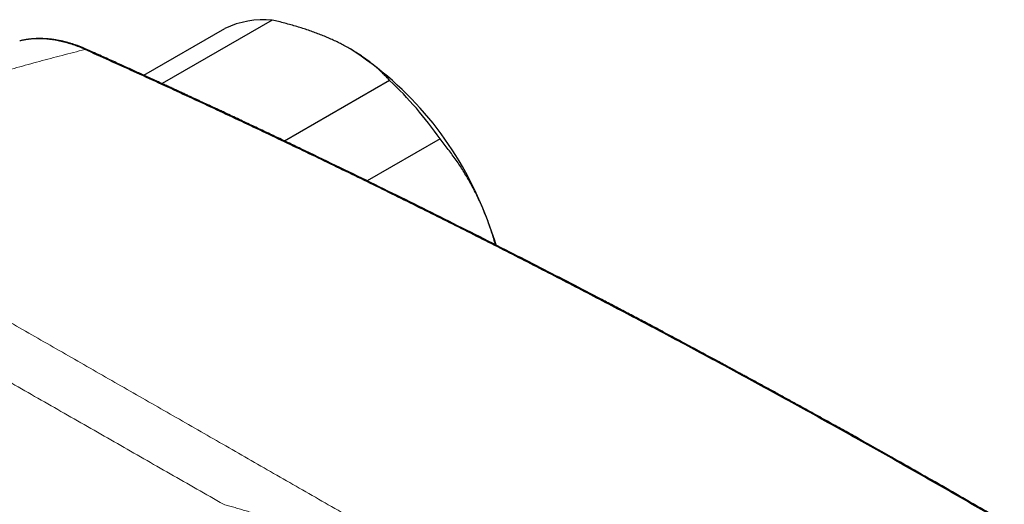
# Model space of a CAD drawing. Header units: millimetres. Extents: x 8 to 736, y 12 to 522.
# Tile 53 of 62: x 595 to 661, y 243 to 275. Entities that reach past the tile are written whole.
import ezdxf

# ---------------------------------------------------------------- set-up
doc = ezdxf.new("R2010")
doc.units = ezdxf.units.MM

msp = doc.modelspace()

# ---------------------------------------------------------------- linework, layer by layer
at = {"color": 7, "linetype": 'Continuous', "lineweight": 30}
for p, q in [((611.636, 275.391), (604.261, 271.134)), ((603.036, 271.696), (608.465, 274.83)), ((594.767, 274.001), (594.722, 273.99)), ((594.766, 274.003), (594.753, 274)), ((616.86, 273.461), (616.843, 273.471)), ((612.464, 267.293), (619.498, 271.354)), ((622.877, 267.428), (618.005, 264.615))]:
    msp.add_line(p, q, dxfattribs=at)
for centre, radius, start, end in [((611.075, 269.324), 6.093, 84.72332, 115.368), ((604.599, 254.234), 22.803, 22.02742, 57.47399), ((602.397, 253.215), 24.929, 34.75927, 46.68627), ((603.967, 253.474), 23.678, 16.7815, 23.15919)]:
    msp.add_arc(centre, radius, start, end, dxfattribs=at)
at = {"color": 252, "linetype": 'Continuous', "lineweight": 0}
msp.add_arc((599.161, 273.159), 0.265, 66.97069, 104.1661, dxfattribs=at)
at = {"color": 7, "linetype": 'Continuous', "lineweight": 30}
for points, knots in [([(616.274, 273.781), (616.228, 273.804), (616.077, 273.881), (615.813, 274.008), (615.48, 274.16), (615.139, 274.305), (614.787, 274.446), (614.426, 274.581), (614.056, 274.711), (613.68, 274.836), (613.291, 274.956), (612.89, 275.072), (612.478, 275.184), (612.06, 275.291), (611.777, 275.358), (611.636, 275.391)], [0, 0, 0, 0, 0.034083, 0.112691, 0.191333, 0.269977, 0.348587, 0.428233, 0.507908, 0.587587, 0.667237, 0.750328, 0.833419, 0.916709, 1, 1, 1, 1]), ([(599.265, 273.403), (599.229, 273.419), (599.16, 273.45), (599.061, 273.492), (598.972, 273.529), (598.892, 273.561), (598.822, 273.589), (598.763, 273.612), (598.713, 273.631), (598.671, 273.646), (598.631, 273.661), (598.586, 273.678), (598.529, 273.698), (598.465, 273.72), (598.388, 273.746), (598.299, 273.776), (598.2, 273.807), (598.1, 273.837), (598, 273.866), (597.901, 273.894), (597.814, 273.917), (597.739, 273.935), (597.681, 273.95), (597.629, 273.962), (597.584, 273.972), (597.548, 273.98), (597.517, 273.987), (597.485, 273.994), (597.445, 274.002), (597.397, 274.012), (597.327, 274.026), (597.24, 274.042), (597.142, 274.059), (597.05, 274.073), (596.965, 274.086), (596.898, 274.095), (596.849, 274.101), (596.815, 274.105), (596.785, 274.108), (596.757, 274.111), (596.731, 274.114), (596.707, 274.116), (596.682, 274.119), (596.65, 274.122), (596.612, 274.126), (596.565, 274.129), (596.515, 274.133), (596.463, 274.137), (596.413, 274.14), (596.352, 274.143), (596.281, 274.146), (596.201, 274.148), (596.128, 274.15), (596.064, 274.15), (596.01, 274.15), (595.968, 274.149), (595.933, 274.149), (595.898, 274.148), (595.856, 274.147), (595.807, 274.145), (595.754, 274.142), (595.699, 274.139), (595.642, 274.136), (595.584, 274.131), (595.53, 274.127), (595.484, 274.122), (595.449, 274.119), (595.424, 274.116), (595.403, 274.114), (595.384, 274.112), (595.361, 274.109), (595.331, 274.105), (595.291, 274.1), (595.242, 274.093), (595.182, 274.085), (595.113, 274.074), (595.035, 274.06), (594.948, 274.044), (594.858, 274.025), (594.796, 274.01), (594.766, 274.003)], [0, 0, 0, 0, 0.0228704, 0.0437151, 0.0625389, 0.079346, 0.0941394, 0.106711, 0.1173448, 0.126042, 0.132804, 0.1430766, 0.1549736, 0.1685554, 0.1838209, 0.2041857, 0.2256044, 0.2469628, 0.2682619, 0.2895025, 0.3106852, 0.3247395, 0.3374813, 0.3486725, 0.3583133, 0.366404, 0.3718635, 0.3786192, 0.3872354, 0.3977121, 0.4100404, 0.4327261, 0.454125, 0.4742373, 0.493063, 0.5104325, 0.5183939, 0.5257662, 0.5325494, 0.5387433, 0.5443478, 0.5493631, 0.5546291, 0.5613992, 0.5701179, 0.580501, 0.5922124, 0.6038011, 0.6151002, 0.6261095, 0.6450481, 0.6630623, 0.6798925, 0.6945386, 0.7069004, 0.7169771, 0.723178, 0.7311249, 0.7408482, 0.7523484, 0.7648306, 0.7769898, 0.7908813, 0.8042977, 0.8172347, 0.8287331, 0.8359948, 0.842007, 0.8467694, 0.850539, 0.8559855, 0.8631163, 0.8719318, 0.8840706, 0.8984117, 0.9149565, 0.9337064, 0.9546632, 0.9778287, 1, 1, 1, 1]), ([(619.498, 271.354), (619.429, 271.428), (619.29, 271.578), (619.07, 271.798), (618.842, 272.015), (618.604, 272.227), (618.357, 272.434), (618.099, 272.638), (617.829, 272.838), (617.546, 273.034), (617.25, 273.227), (616.939, 273.417), (616.613, 273.603), (616.387, 273.721), (616.274, 273.781)], [0, 0, 0, 0, 0.083085, 0.166179, 0.249261, 0.331219, 0.41319, 0.495146, 0.577992, 0.660854, 0.743698, 0.829125, 0.914574, 1, 1, 1, 1]), ([(716.878, 205.421), (715.749, 206.22), (713.491, 207.818), (710.097, 210.185), (706.699, 212.53), (703.297, 214.851), (699.89, 217.149), (696.543, 219.38), (693.258, 221.545), (690.034, 223.646), (686.806, 225.725), (683.575, 227.783), (680.341, 229.82), (677.103, 231.835), (673.862, 233.829), (670.619, 235.801), (667.372, 237.751), (664.141, 239.669), (660.928, 241.553), (657.731, 243.405), (654.531, 245.236), (651.31, 247.057), (648.067, 248.867), (644.802, 250.666), (641.535, 252.443), (638.266, 254.197), (635.015, 255.919), (631.781, 257.609), (628.565, 259.267), (625.347, 260.904), (622.106, 262.53), (618.841, 264.145), (615.553, 265.747), (612.264, 267.327), (608.974, 268.885), (605.682, 270.419), (602.39, 271.932), (600.194, 272.921), (599.096, 273.416)], [0, 0, 0, 0, 0.0292677, 0.0585355, 0.0878036, 0.1170719, 0.1463404, 0.1756091, 0.2032055, 0.230802, 0.2583986, 0.2859954, 0.3135923, 0.3411894, 0.3687865, 0.3963837, 0.423981, 0.4515783, 0.4786829, 0.5057876, 0.5328922, 0.5599969, 0.5875944, 0.6151918, 0.6427893, 0.6703867, 0.697984, 0.7250885, 0.7521929, 0.7792972, 0.8064015, 0.8340588, 0.8617159, 0.889373, 0.9170299, 0.9446868, 0.9723434, 1, 1, 1, 1]), ([(717.065, 205.398), (716.94, 205.486), (716.694, 205.661), (716.329, 205.919), (715.974, 206.171), (715.628, 206.415), (715.291, 206.652), (714.965, 206.883), (714.648, 207.106), (714.335, 207.326), (714.028, 207.542), (713.726, 207.754), (713.435, 207.958), (713.154, 208.155), (712.884, 208.344), (712.559, 208.572), (712.176, 208.839), (711.733, 209.148), (711.293, 209.455), (710.855, 209.759), (710.42, 210.062), (709.874, 210.44), (709.22, 210.893), (708.46, 211.418), (707.708, 211.936), (706.966, 212.446), (706.232, 212.948), (705.235, 213.63), (703.969, 214.492), (702.432, 215.533), (700.894, 216.569), (699.356, 217.6), (697.566, 218.793), (695.524, 220.146), (693.23, 221.653), (690.933, 223.15), (688.635, 224.636), (686.336, 226.111), (684.034, 227.576), (681.731, 229.029), (679.426, 230.472), (677.119, 231.904), (674.811, 233.325), (672.502, 234.735), (670.053, 236.217), (667.465, 237.77), (664.737, 239.39), (662.008, 240.994), (659.57, 242.412), (657.425, 243.65), (655.573, 244.71), (653.523, 245.876), (651.929, 246.775), (650.793, 247.412), (650.311, 247.682), (649.825, 247.954), (649.329, 248.23), (648.821, 248.512), (648.302, 248.801), (647.775, 249.093), (647.238, 249.39), (646.757, 249.655), (646.335, 249.888), (645.976, 250.085), (645.623, 250.28), (645.275, 250.47), (644.934, 250.657), (644.586, 250.848), (644.232, 251.041), (643.873, 251.237), (643.591, 251.391), (643.384, 251.503), (643.255, 251.574), (643.133, 251.64), (643.02, 251.701), (642.917, 251.757), (642.826, 251.807), (642.747, 251.849), (642.68, 251.886), (642.62, 251.918), (642.566, 251.948), (642.515, 251.975), (642.463, 252.003), (642.397, 252.039), (642.315, 252.084), (642.213, 252.139), (642.099, 252.201), (641.977, 252.267), (641.846, 252.337), (641.708, 252.412), (641.56, 252.492), (641.401, 252.578), (641.234, 252.668), (641.061, 252.762), (640.885, 252.856), (640.71, 252.95), (640.389, 253.123), (639.924, 253.373), (639.34, 253.686), (638.787, 253.982), (638.264, 254.261), (637.749, 254.535), (637.109, 254.875), (636.346, 255.28), (635.459, 255.748), (634.582, 256.209), (633.317, 256.872), (631.661, 257.735), (629.609, 258.795), (627.463, 259.894), (625.223, 261.03), (622.889, 262.202), (620.555, 263.363), (618.219, 264.513), (615.883, 265.651), (614.181, 266.471), (613.114, 266.982), (612.682, 267.189), (612.25, 267.395), (611.818, 267.601), (611.387, 267.805), (610.96, 268.008), (610.539, 268.207), (610.103, 268.413), (609.653, 268.626), (609.19, 268.844), (608.835, 269.011), (608.584, 269.128), (608.436, 269.198), (608.288, 269.267), (608.142, 269.335), (607.996, 269.403), (607.848, 269.472), (607.694, 269.544), (607.531, 269.621), (607.358, 269.701), (607.175, 269.786), (606.983, 269.876), (606.782, 269.969), (606.574, 270.066), (606.356, 270.167), (606.13, 270.272), (605.893, 270.382), (605.644, 270.497), (605.384, 270.617), (605.115, 270.742), (604.835, 270.87), (604.546, 271.003), (604.247, 271.141), (603.939, 271.282), (603.621, 271.428), (603.293, 271.578), (602.955, 271.733), (602.608, 271.891), (602.25, 272.054), (601.884, 272.221), (601.494, 272.397), (601.081, 272.585), (600.643, 272.782), (600.194, 272.985), (599.734, 273.192), (599.422, 273.332), (599.265, 273.403)], [0, 0, 0, 0, 0.0032341, 0.0063856, 0.0094545, 0.0124409, 0.0153447, 0.018166, 0.0209047, 0.0235608, 0.0262549, 0.0288584, 0.0313712, 0.0337935, 0.0361251, 0.0383662, 0.0422111, 0.0460251, 0.0498193, 0.0535937, 0.0573483, 0.061083, 0.0677028, 0.0742542, 0.0807251, 0.087115, 0.093424, 0.0996519, 0.112861, 0.1260662, 0.1392715, 0.1524767, 0.165682, 0.1853328, 0.2049835, 0.2246343, 0.2442851, 0.263936, 0.2835868, 0.3032377, 0.3228887, 0.3425396, 0.3621906, 0.3818416, 0.4014926, 0.4246528, 0.447813, 0.4709732, 0.4941335, 0.5098201, 0.5255067, 0.5411934, 0.5618998, 0.5659671, 0.5700345, 0.5741325, 0.5783006, 0.5826167, 0.5870057, 0.5914675, 0.5960021, 0.6006096, 0.6036659, 0.6067098, 0.6097, 0.6126363, 0.6155189, 0.6183478, 0.6214522, 0.6244892, 0.6274587, 0.6286069, 0.629713, 0.6307423, 0.6316947, 0.6325701, 0.6333687, 0.633992, 0.6345587, 0.635069, 0.6355228, 0.635925, 0.6363546, 0.6368388, 0.6375939, 0.6384523, 0.6394141, 0.6404792, 0.6415547, 0.6427184, 0.6439702, 0.6453102, 0.6467384, 0.6482164, 0.6497002, 0.6511772, 0.6526473, 0.6578416, 0.6629485, 0.6674343, 0.6718504, 0.6761968, 0.6804764, 0.6880381, 0.6955169, 0.7029126, 0.7102253, 0.7275189, 0.744812, 0.7621052, 0.7817566, 0.8014079, 0.8210593, 0.8407107, 0.8603621, 0.8800135, 0.8836451, 0.8872767, 0.8909082, 0.8945398, 0.8981714, 0.9017744, 0.9053109, 0.9087807, 0.9127671, 0.9166617, 0.9204646, 0.9217245, 0.922974, 0.9242131, 0.9254418, 0.9266601, 0.9278813, 0.9291743, 0.9305458, 0.9319986, 0.9335326, 0.9351479, 0.9368444, 0.9385897, 0.9404135, 0.9423156, 0.944296, 0.9463977, 0.948581, 0.950846, 0.9531925, 0.9556206, 0.9581304, 0.9607218, 0.9633948, 0.9661494, 0.9689856, 0.9719034, 0.9749028, 0.9779839, 0.9811465, 0.9847197, 0.9883917, 0.9921624, 0.9960318, 1, 1, 1, 1]), ([(625.738, 262.787), (625.714, 262.841), (625.633, 263.031), (625.486, 263.353), (625.294, 263.751), (625.093, 264.143), (624.882, 264.529), (624.662, 264.91), (624.435, 265.282), (624.201, 265.646), (623.957, 266.007), (623.701, 266.369), (623.433, 266.729), (623.159, 267.083), (622.971, 267.313), (622.877, 267.428)], [0, 0, 0, 0, 0.031425, 0.110773, 0.190157, 0.269542, 0.348893, 0.42894, 0.508988, 0.58762, 0.666253, 0.749675, 0.833122, 0.916573, 1, 1, 1, 1]), ([(626.584, 260.338), (626.567, 260.401), (626.51, 260.613), (626.401, 260.978), (626.255, 261.433), (626.094, 261.89), (625.923, 262.342), (625.799, 262.639), (625.738, 262.787)], [0, 0, 0, 0, 0.074931, 0.252521, 0.439346, 0.626266, 0.813181, 1, 1, 1, 1])]:
    msp.add_open_spline(points, degree=3, knots=knots, dxfattribs=at)
at = {"color": 252, "linetype": 'Continuous', "lineweight": 0}
for points, knots in [([(599.096, 273.416), (598.96, 273.475), (598.688, 273.592), (598.284, 273.739), (597.885, 273.865), (597.49, 273.967), (597.102, 274.046), (596.72, 274.102), (596.345, 274.135), (595.977, 274.146), (595.617, 274.134), (595.267, 274.098), (594.983, 274.054), (594.82, 274.014), (594.767, 274.001)], [0, 0, 0, 0, 0.087787, 0.175315, 0.262635, 0.349796, 0.436837, 0.523795, 0.610699, 0.697578, 0.784453, 0.871348, 0.958281, 1, 1, 1, 1]), ([(599.096, 273.416), (598.586, 273.287), (597.566, 273.03), (596.044, 272.627), (594.532, 272.21), (593.029, 271.78), (591.545, 271.339), (590.079, 270.887), (588.63, 270.425), (587.191, 269.951), (585.751, 269.462), (584.31, 268.956), (582.87, 268.434), (581.438, 267.9), (580.016, 267.353), (578.604, 266.794), (577.201, 266.224), (576.271, 265.833), (575.807, 265.638)], [0, 0, 0, 0, 0.064074, 0.127964, 0.191672, 0.255197, 0.31854, 0.380576, 0.442437, 0.504123, 0.565636, 0.628226, 0.690636, 0.752866, 0.814917, 0.87679, 0.938484, 1, 1, 1, 1]), ([(575.807, 265.638), (576.271, 265.37), (577.197, 264.836), (578.597, 264.029), (580.002, 263.22), (581.414, 262.408), (582.831, 261.592), (584.254, 260.774), (585.643, 259.976), (586.998, 259.199), (588.32, 258.439), (589.652, 257.675), (590.993, 256.906), (592.34, 256.134), (593.782, 255.307), (595.322, 254.424), (596.96, 253.486), (598.606, 252.543), (600.26, 251.595), (601.911, 250.649), (603.561, 249.704), (605.208, 248.76), (606.865, 247.811), (608.539, 246.852), (610.232, 245.881), (611.944, 244.899), (613.665, 243.912), (615.393, 242.92), (617.12, 241.929), (618.844, 240.938), (620.565, 239.949), (622.295, 238.954), (624.043, 237.948), (625.811, 236.929), (627.599, 235.899), (629.393, 234.864), (631.193, 233.824), (632.999, 232.78), (634.813, 231.731), (636.633, 230.678), (638.458, 229.621), (640.289, 228.56), (642.127, 227.494), (643.972, 226.424), (645.813, 225.356), (647.65, 224.29), (649.482, 223.226), (651.32, 222.158), (653.178, 221.079), (655.054, 219.989), (656.95, 218.887), (658.852, 217.782), (660.759, 216.673), (662.672, 215.562), (664.59, 214.447), (666.503, 213.335), (668.41, 212.228), (670.31, 211.124), (672.216, 210.017), (673.991, 208.987), (675.632, 208.035), (677.137, 207.162), (678.645, 206.288), (680.256, 205.354), (681.969, 204.361), (683.787, 203.309), (685.613, 202.253), (687.446, 201.192), (689.286, 200.128), (690.518, 199.417), (691.134, 199.061)], [0, 0, 0, 0, 0.014143, 0.028267, 0.042372, 0.056457, 0.070522, 0.084564, 0.098585, 0.111417, 0.12423, 0.137132, 0.150037, 0.162935, 0.175827, 0.191289, 0.206741, 0.222183, 0.237614, 0.253035, 0.268176, 0.283321, 0.298471, 0.313625, 0.329058, 0.344496, 0.359938, 0.375384, 0.390834, 0.406012, 0.421194, 0.436379, 0.451568, 0.467071, 0.482576, 0.498084, 0.513568, 0.529051, 0.544535, 0.560021, 0.575474, 0.590929, 0.606384, 0.621841, 0.637298, 0.65248, 0.667663, 0.682847, 0.698031, 0.713526, 0.729021, 0.744517, 0.759993, 0.775459, 0.79093, 0.806404, 0.821573, 0.836743, 0.851917, 0.867092, 0.878992, 0.890853, 0.90273, 0.914623, 0.928802, 0.943002, 0.957222, 0.971463, 0.985722, 1, 1, 1, 1]), ([(573.343, 262.985), (573.834, 262.703), (574.816, 262.14), (576.301, 261.288), (577.795, 260.431), (579.298, 259.57), (580.811, 258.704), (582.332, 257.834), (583.914, 256.929), (585.556, 255.989), (587.261, 255.015), (588.976, 254.035), (590.702, 253.049), (592.438, 252.057), (594.184, 251.059), (595.94, 250.056), (597.706, 249.047), (599.481, 248.032), (601.256, 247.018), (603.03, 246.004), (604.802, 244.99), (606.582, 243.972), (607.776, 243.288), (608.373, 242.946)], [0, 0, 0, 0, 0.0447702, 0.089545, 0.1343243, 0.1791076, 0.2238949, 0.2686859, 0.3134802, 0.3627575, 0.4120382, 0.4613218, 0.5106081, 0.5598965, 0.6091867, 0.6584783, 0.7077708, 0.7570638, 0.8063568, 0.8547692, 0.9031809, 0.9515913, 1, 1, 1, 1]), ([(608.373, 242.946), (608.486, 242.914), (608.714, 242.851), (609.062, 242.751), (609.422, 242.645), (609.792, 242.535), (610.17, 242.419), (610.557, 242.299), (610.951, 242.173), (611.356, 242.042), (611.787, 241.899), (612.247, 241.744), (612.716, 241.583), (613.056, 241.464), (613.261, 241.391), (613.349, 241.36), (613.434, 241.33), (613.689, 241.238), (614.119, 241.083), (614.759, 240.846), (615.435, 240.591), (616.15, 240.314), (616.875, 240.027), (617.518, 239.767), (618.075, 239.537), (618.548, 239.34), (619.024, 239.138), (619.5, 238.934), (620.013, 238.711), (620.561, 238.469), (621.141, 238.209), (621.711, 237.949), (622.27, 237.689), (622.75, 237.463), (623.153, 237.27), (623.401, 237.151), (623.567, 237.07), (623.652, 237.028), (623.737, 236.987), (623.826, 236.944), (623.919, 236.898), (624.155, 236.782), (624.528, 236.597), (625.093, 236.312), (625.704, 235.997), (626.36, 235.653), (627.001, 235.31), (627.625, 234.968), (628.234, 234.628), (628.813, 234.298), (629.368, 233.974), (629.907, 233.654), (630.451, 233.324), (631.001, 232.985), (631.556, 232.636), (632.067, 232.31), (632.533, 232.007), (632.844, 231.803), (633.047, 231.668), (633.142, 231.605), (633.238, 231.541), (633.333, 231.477), (633.429, 231.413), (633.522, 231.35), (633.758, 231.191), (634.139, 230.932), (634.654, 230.577), (635.159, 230.223), (635.655, 229.871), (636.157, 229.51), (636.666, 229.139), (637.144, 228.786), (637.591, 228.453), (638.003, 228.143), (638.412, 227.833), (638.816, 227.523), (639.293, 227.154), (639.842, 226.725), (640.462, 226.234), (641.073, 225.744), (641.673, 225.256), (642.091, 224.912), (642.33, 224.715), (642.395, 224.661), (642.46, 224.607), (642.527, 224.552), (642.597, 224.493), (642.672, 224.431), (642.831, 224.299), (643.068, 224.099), (643.384, 223.834), (643.73, 223.54), (644.107, 223.218), (644.512, 222.869), (644.907, 222.526), (645.293, 222.189), (645.668, 221.859), (646.031, 221.537), (646.383, 221.223), (646.726, 220.915), (646.952, 220.711), (647.064, 220.611)], [0, 0, 0, 0, 0.0085, 0.017229, 0.026185, 0.035369, 0.044781, 0.054246, 0.063931, 0.073836, 0.083961, 0.095561, 0.107436, 0.118115, 0.120237, 0.122368, 0.124507, 0.126371, 0.140921, 0.155649, 0.172602, 0.189785, 0.207198, 0.224841, 0.236049, 0.247347, 0.258884, 0.270352, 0.28168, 0.295896, 0.309885, 0.323649, 0.337187, 0.3505, 0.358589, 0.366593, 0.368675, 0.370752, 0.372822, 0.374887, 0.377251, 0.379625, 0.392246, 0.404707, 0.421311, 0.437624, 0.453648, 0.469383, 0.484831, 0.499994, 0.513736, 0.527712, 0.541924, 0.556372, 0.571058, 0.585983, 0.597169, 0.608486, 0.611045, 0.613611, 0.616182, 0.618761, 0.621346, 0.623938, 0.626329, 0.640544, 0.65503, 0.668436, 0.682067, 0.695925, 0.710009, 0.72432, 0.735723, 0.747267, 0.758667, 0.769918, 0.781078, 0.798646, 0.815984, 0.833094, 0.849974, 0.866386, 0.868214, 0.87004, 0.871863, 0.873682, 0.875603, 0.877786, 0.87996, 0.888925, 0.897742, 0.90641, 0.91799, 0.929293, 0.940319, 0.951069, 0.961541, 0.971557, 0.981305, 0.990786, 1, 1, 1, 1])]:
    msp.add_open_spline(points, degree=3, knots=knots, dxfattribs=at)

doc.saveas('drawing.dxf')
